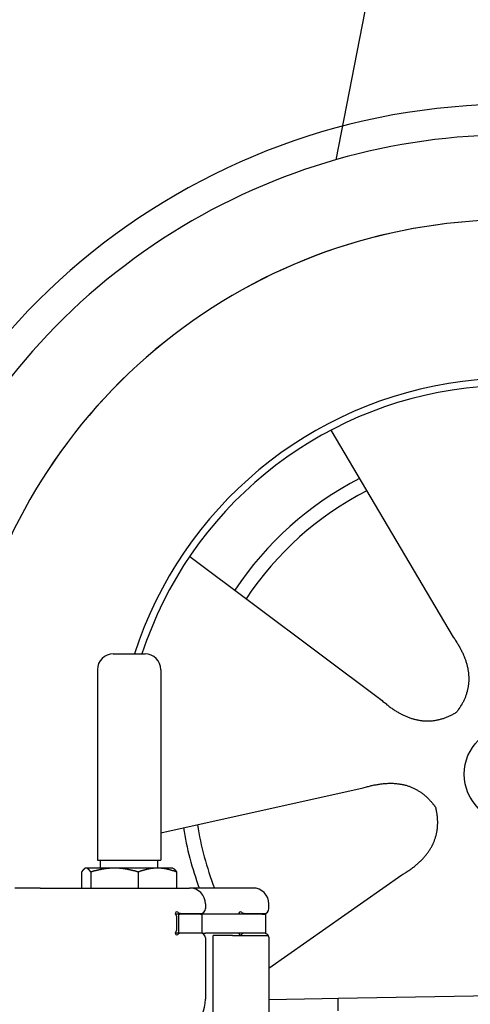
# Model space of a CAD drawing. Extents: x 562 to 7231, y 5467 to 12326.
# Tile 56 of 65: x 4451 to 4734, y 10479 to 11100. Entities that reach past the tile are written whole.
import ezdxf

# ---------------------------------------------------------------- set-up
doc = ezdxf.new("R2010")
doc.units = 0
doc.layers.get('0').update_dxf_attribs({"linetype": 'CONTINUOUS'})
doc.layers.add('CAR', color=10, linetype='CONTINUOUS')

msp = doc.modelspace()

# ---------------------------------------------------------------- linework, layer by layer
for p, q in [((4509.567, 10699.979), (4529.567, 10699.979)), ((4499.567, 10689.979), (4499.567, 10569.979)), ((4539.567, 10689.979), (4539.567, 10569.979)), ((4499.567, 10569.979), (4539.567, 10569.979)), ((4501.567, 10564.979), (4501.567, 10569.979)), ((4537.567, 10564.979), (4537.567, 10569.979)), ((4489.65, 10562.523), (4489.65, 10552.479)), ((4492.067, 10564.979), (4491.606, 10564.713)), ((4492.52, 10564.979), (4492.067, 10564.979)), ((4510.348, 10564.979), (4492.52, 10564.979)), ((4495.389, 10562.523), (4495.389, 10552.479)), ((4537.395, 10564.979), (4510.348, 10564.979)), ((4525.306, 10562.523), (4525.306, 10552.479)), ((4547.067, 10564.979), (4537.395, 10564.979)), ((4547.067, 10564.979), (4547.527, 10564.713)), ((4549.483, 10562.523), (4549.483, 10552.479)), ((4463.567, 10552.479), (4447.567, 10552.479)), ((4463.567, 10552.479), (4557.567, 10552.479)), ((4597.567, 10552.479), (4557.567, 10552.479)), ((4567.567, 10542.479), (4567.567, 10539.479)), ((4607.567, 10539.479), (4607.567, 10542.479)), ((4552.212, 10536.479), (4564.567, 10536.479)), ((4592.212, 10536.479), (4604.567, 10536.479)), ((4550.567, 10535.979), (4548.701, 10535.979)), ((4549.567, 10526.625), (4549.567, 10533.833)), ((4550.567, 10535.979), (4551.567, 10535.979)), ((4550.567, 10535.979), (4550.567, 10523.979)), ((4564.567, 10535.979), (4551.567, 10535.979)), ((4564.567, 10535.979), (4565.567, 10535.979)), ((4567.737, 10535.979), (4565.567, 10535.979)), ((4565.567, 10523.979), (4565.567, 10535.979)), ((4603.396, 10535.979), (4567.737, 10535.979)), ((4603.396, 10535.979), (4605.567, 10535.979)), ((4605.567, 10523.979), (4605.567, 10535.979)), ((4548.681, 10523.979), (4548.567, 10523.979)), ((4550.567, 10523.979), (4548.681, 10523.979)), ((4551.567, 10523.979), (4550.567, 10523.979)), ((4552.212, 10523.979), (4551.567, 10523.979)), ((4564.567, 10523.979), (4552.212, 10523.979)), ((4565.567, 10523.979), (4564.567, 10523.979)), ((4565.567, 10523.979), (4567.737, 10523.979)), ((4603.396, 10523.979), (4567.737, 10523.979)), ((4605.567, 10523.979), (4603.396, 10523.979)), ((4567.567, 10520.979), (4567.567, 10482.479)), ((4572.567, 10443.897), (4572.567, 10522.479)), ((4584.567, 10522.479), (4572.567, 10522.479)), ((4584.567, 10522.479), (4606.567, 10522.479)), ((4607.567, 10521.479), (4607.567, 10399.537)), ((4651.048, 10483.011), (6015.84, 10506.834)), ((4607.567, 10482.252), (4641.049, 10482.837)), ((4641.049, 10482.837), (4651.048, 10483.011)), ((4651.187, 10475.012), (4651.048, 10483.011))]:
    msp.add_line(p, q)
for points in [[(4492.52, 10565, 0), (4492.49, 10565, 0), (4492.46, 10565, 0), (4492.43, 10565, 0), (4492.4, 10565, 0), (4492.37, 10565, 0), (4492.35, 10565, 0), (4492.32, 10565, 0), (4492.29, 10565, 0), (4492.26, 10565, 0), (4492.23, 10565, 0), (4492.2, 10564.9, 0), (4492.17, 10564.9, 0), (4492.14, 10564.9, 0), (4492.11, 10564.9, 0), (4492.08, 10564.9, 0), (4492.06, 10564.9, 0), (4492.03, 10564.9, 0), (4492, 10564.9, 0), (4491.97, 10564.9, 0), (4491.94, 10564.9, 0), (4491.91, 10564.9, 0), (4491.88, 10564.8, 0), (4491.85, 10564.8, 0), (4491.82, 10564.8, 0), (4491.8, 10564.8, 0), (4491.77, 10564.8, 0), (4491.74, 10564.8, 0), (4491.71, 10564.8, 0), (4491.68, 10564.8, 0), (4491.65, 10564.7, 0), (4491.62, 10564.7, 0), (4491.59, 10564.7, 0), (4491.56, 10564.7, 0), (4491.53, 10564.7, 0), (4491.5, 10564.7, 0), (4491.48, 10564.6, 0), (4491.45, 10564.6, 0), (4491.42, 10564.6, 0), (4491.39, 10564.6, 0), (4491.36, 10564.6, 0), (4491.33, 10564.5, 0), (4491.3, 10564.5, 0), (4491.27, 10564.5, 0), (4491.24, 10564.5, 0), (4491.21, 10564.4, 0), (4491.18, 10564.4, 0), (4491.15, 10564.4, 0), (4491.12, 10564.4, 0), (4491.09, 10564.3, 0), (4491.06, 10564.3, 0), (4491.03, 10564.3, 0), (4491, 10564.3, 0), (4490.97, 10564.2, 0), (4490.94, 10564.2, 0), (4490.91, 10564.2, 0), (4490.88, 10564.1, 0), (4490.85, 10564.1, 0), (4490.82, 10564.1, 0), (4490.79, 10564, 0), (4490.76, 10564, 0), (4490.73, 10564, 0), (4490.7, 10564, 0), (4490.67, 10563.9, 0), (4490.64, 10563.9, 0), (4490.61, 10563.8, 0), (4490.58, 10563.8, 0), (4490.55, 10563.8, 0), (4490.52, 10563.7, 0), (4490.49, 10563.7, 0), (4490.46, 10563.7, 0), (4490.42, 10563.6, 0), (4490.39, 10563.6, 0), (4490.36, 10563.5, 0), (4490.33, 10563.5, 0), (4490.3, 10563.5, 0), (4490.27, 10563.4, 0), (4490.24, 10563.4, 0), (4490.2, 10563.3, 0), (4490.17, 10563.3, 0), (4490.14, 10563.3, 0), (4490.11, 10563.2, 0), (4490.08, 10563.2, 0), (4490.04, 10563.1, 0), (4490.01, 10563.1, 0), (4489.98, 10563, 0), (4489.95, 10563, 0), (4489.91, 10562.9, 0), (4489.88, 10562.9, 0), (4489.85, 10562.8, 0), (4489.82, 10562.8, 0), (4489.78, 10562.7, 0), (4489.75, 10562.7, 0), (4489.72, 10562.6, 0), (4489.68, 10562.6, 0), (4489.65, 10562.5, 0)], [(4495.39, 10562.5, 0), (4495.36, 10562.6, 0), (4495.32, 10562.6, 0), (4495.29, 10562.7, 0), (4495.26, 10562.7, 0), (4495.22, 10562.8, 0), (4495.19, 10562.8, 0), (4495.16, 10562.9, 0), (4495.12, 10562.9, 0), (4495.09, 10563, 0), (4495.06, 10563, 0), (4495.03, 10563.1, 0), (4494.99, 10563.1, 0), (4494.96, 10563.2, 0), (4494.93, 10563.2, 0), (4494.9, 10563.3, 0), (4494.87, 10563.3, 0), (4494.83, 10563.3, 0), (4494.8, 10563.4, 0), (4494.77, 10563.4, 0), (4494.74, 10563.5, 0), (4494.71, 10563.5, 0), (4494.68, 10563.5, 0), (4494.65, 10563.6, 0), (4494.61, 10563.6, 0), (4494.58, 10563.7, 0), (4494.55, 10563.7, 0), (4494.52, 10563.7, 0), (4494.49, 10563.8, 0), (4494.46, 10563.8, 0), (4494.43, 10563.8, 0), (4494.4, 10563.9, 0), (4494.37, 10563.9, 0), (4494.34, 10564, 0), (4494.31, 10564, 0), (4494.28, 10564, 0), (4494.25, 10564, 0), (4494.22, 10564.1, 0), (4494.19, 10564.1, 0), (4494.16, 10564.1, 0), (4494.13, 10564.2, 0), (4494.1, 10564.2, 0), (4494.07, 10564.2, 0), (4494.04, 10564.3, 0), (4494.01, 10564.3, 0), (4493.98, 10564.3, 0), (4493.95, 10564.3, 0), (4493.92, 10564.4, 0), (4493.89, 10564.4, 0), (4493.86, 10564.4, 0), (4493.83, 10564.4, 0), (4493.8, 10564.5, 0), (4493.77, 10564.5, 0), (4493.74, 10564.5, 0), (4493.71, 10564.5, 0), (4493.68, 10564.6, 0), (4493.65, 10564.6, 0), (4493.62, 10564.6, 0), (4493.59, 10564.6, 0), (4493.56, 10564.6, 0), (4493.53, 10564.7, 0), (4493.51, 10564.7, 0), (4493.48, 10564.7, 0), (4493.45, 10564.7, 0), (4493.42, 10564.7, 0), (4493.39, 10564.7, 0), (4493.36, 10564.8, 0), (4493.33, 10564.8, 0), (4493.3, 10564.8, 0), (4493.27, 10564.8, 0), (4493.24, 10564.8, 0), (4493.21, 10564.8, 0), (4493.19, 10564.8, 0), (4493.16, 10564.8, 0), (4493.13, 10564.9, 0), (4493.1, 10564.9, 0), (4493.07, 10564.9, 0), (4493.04, 10564.9, 0), (4493.01, 10564.9, 0), (4492.98, 10564.9, 0), (4492.95, 10564.9, 0), (4492.93, 10564.9, 0), (4492.9, 10564.9, 0), (4492.87, 10564.9, 0), (4492.84, 10564.9, 0), (4492.81, 10565, 0), (4492.78, 10565, 0), (4492.75, 10565, 0), (4492.72, 10565, 0), (4492.69, 10565, 0), (4492.66, 10565, 0), (4492.64, 10565, 0), (4492.61, 10565, 0), (4492.58, 10565, 0), (4492.55, 10565, 0), (4492.52, 10565, 0)], [(4510.35, 10565, 0), (4510.2, 10565, 0), (4510.04, 10565, 0), (4509.89, 10565, 0), (4509.74, 10565, 0), (4509.59, 10565, 0), (4509.44, 10565, 0), (4509.29, 10565, 0), (4509.14, 10565, 0), (4508.99, 10565, 0), (4508.84, 10565, 0), (4508.68, 10564.9, 0), (4508.53, 10564.9, 0), (4508.38, 10564.9, 0), (4508.23, 10564.9, 0), (4508.08, 10564.9, 0), (4507.93, 10564.9, 0), (4507.78, 10564.9, 0), (4507.63, 10564.9, 0), (4507.48, 10564.9, 0), (4507.33, 10564.9, 0), (4507.18, 10564.9, 0), (4507.03, 10564.8, 0), (4506.87, 10564.8, 0), (4506.72, 10564.8, 0), (4506.57, 10564.8, 0), (4506.42, 10564.8, 0), (4506.27, 10564.8, 0), (4506.12, 10564.8, 0), (4505.97, 10564.8, 0), (4505.82, 10564.7, 0), (4505.66, 10564.7, 0), (4505.51, 10564.7, 0), (4505.36, 10564.7, 0), (4505.21, 10564.7, 0), (4505.06, 10564.7, 0), (4504.91, 10564.6, 0), (4504.75, 10564.6, 0), (4504.6, 10564.6, 0), (4504.45, 10564.6, 0), (4504.29, 10564.6, 0), (4504.14, 10564.5, 0), (4503.99, 10564.5, 0), (4503.84, 10564.5, 0), (4503.68, 10564.5, 0), (4503.53, 10564.4, 0), (4503.37, 10564.4, 0), (4503.22, 10564.4, 0), (4503.06, 10564.4, 0), (4502.91, 10564.3, 0), (4502.75, 10564.3, 0), (4502.6, 10564.3, 0), (4502.44, 10564.3, 0), (4502.29, 10564.2, 0), (4502.13, 10564.2, 0), (4501.98, 10564.2, 0), (4501.82, 10564.1, 0), (4501.66, 10564.1, 0), (4501.5, 10564.1, 0), (4501.35, 10564, 0), (4501.19, 10564, 0), (4501.03, 10564, 0), (4500.87, 10564, 0), (4500.71, 10563.9, 0), (4500.55, 10563.9, 0), (4500.39, 10563.8, 0), (4500.23, 10563.8, 0), (4500.07, 10563.8, 0), (4499.91, 10563.7, 0), (4499.75, 10563.7, 0), (4499.59, 10563.7, 0), (4499.43, 10563.6, 0), (4499.27, 10563.6, 0), (4499.1, 10563.5, 0), (4498.94, 10563.5, 0), (4498.78, 10563.5, 0), (4498.61, 10563.4, 0), (4498.45, 10563.4, 0), (4498.28, 10563.3, 0), (4498.12, 10563.3, 0), (4497.95, 10563.3, 0), (4497.78, 10563.2, 0), (4497.62, 10563.2, 0), (4497.45, 10563.1, 0), (4497.28, 10563.1, 0), (4497.11, 10563, 0), (4496.94, 10563, 0), (4496.77, 10562.9, 0), (4496.6, 10562.9, 0), (4496.43, 10562.8, 0), (4496.26, 10562.8, 0), (4496.08, 10562.7, 0), (4495.91, 10562.7, 0), (4495.74, 10562.6, 0), (4495.56, 10562.6, 0), (4495.39, 10562.5, 0)], [(4525.31, 10562.5, 0), (4525.13, 10562.6, 0), (4524.96, 10562.6, 0), (4524.78, 10562.7, 0), (4524.61, 10562.7, 0), (4524.44, 10562.8, 0), (4524.27, 10562.8, 0), (4524.1, 10562.9, 0), (4523.92, 10562.9, 0), (4523.75, 10563, 0), (4523.59, 10563, 0), (4523.42, 10563.1, 0), (4523.25, 10563.1, 0), (4523.08, 10563.2, 0), (4522.91, 10563.2, 0), (4522.75, 10563.3, 0), (4522.58, 10563.3, 0), (4522.41, 10563.3, 0), (4522.25, 10563.4, 0), (4522.08, 10563.4, 0), (4521.92, 10563.5, 0), (4521.76, 10563.5, 0), (4521.59, 10563.5, 0), (4521.43, 10563.6, 0), (4521.27, 10563.6, 0), (4521.11, 10563.7, 0), (4520.94, 10563.7, 0), (4520.78, 10563.7, 0), (4520.62, 10563.8, 0), (4520.46, 10563.8, 0), (4520.3, 10563.8, 0), (4520.14, 10563.9, 0), (4519.98, 10563.9, 0), (4519.82, 10564, 0), (4519.66, 10564, 0), (4519.51, 10564, 0), (4519.35, 10564, 0), (4519.19, 10564.1, 0), (4519.03, 10564.1, 0), (4518.88, 10564.1, 0), (4518.72, 10564.2, 0), (4518.56, 10564.2, 0), (4518.41, 10564.2, 0), (4518.25, 10564.3, 0), (4518.1, 10564.3, 0), (4517.94, 10564.3, 0), (4517.79, 10564.3, 0), (4517.63, 10564.4, 0), (4517.48, 10564.4, 0), (4517.32, 10564.4, 0), (4517.17, 10564.4, 0), (4517.01, 10564.5, 0), (4516.86, 10564.5, 0), (4516.71, 10564.5, 0), (4516.55, 10564.5, 0), (4516.4, 10564.6, 0), (4516.25, 10564.6, 0), (4516.1, 10564.6, 0), (4515.94, 10564.6, 0), (4515.79, 10564.6, 0), (4515.64, 10564.7, 0), (4515.49, 10564.7, 0), (4515.33, 10564.7, 0), (4515.18, 10564.7, 0), (4515.03, 10564.7, 0), (4514.88, 10564.7, 0), (4514.73, 10564.8, 0), (4514.58, 10564.8, 0), (4514.42, 10564.8, 0), (4514.27, 10564.8, 0), (4514.12, 10564.8, 0), (4513.97, 10564.8, 0), (4513.82, 10564.8, 0), (4513.67, 10564.8, 0), (4513.52, 10564.9, 0), (4513.37, 10564.9, 0), (4513.22, 10564.9, 0), (4513.07, 10564.9, 0), (4512.92, 10564.9, 0), (4512.76, 10564.9, 0), (4512.61, 10564.9, 0), (4512.46, 10564.9, 0), (4512.31, 10564.9, 0), (4512.16, 10564.9, 0), (4512.01, 10564.9, 0), (4511.86, 10565, 0), (4511.71, 10565, 0), (4511.56, 10565, 0), (4511.41, 10565, 0), (4511.26, 10565, 0), (4511.1, 10565, 0), (4510.95, 10565, 0), (4510.8, 10565, 0), (4510.65, 10565, 0), (4510.5, 10565, 0), (4510.35, 10565, 0)], [(4537.39, 10565, 0), (4537.27, 10565, 0), (4537.15, 10565, 0), (4537.03, 10565, 0), (4536.91, 10565, 0), (4536.78, 10565, 0), (4536.66, 10565, 0), (4536.54, 10565, 0), (4536.42, 10565, 0), (4536.29, 10565, 0), (4536.17, 10565, 0), (4536.05, 10564.9, 0), (4535.93, 10564.9, 0), (4535.81, 10564.9, 0), (4535.69, 10564.9, 0), (4535.56, 10564.9, 0), (4535.44, 10564.9, 0), (4535.32, 10564.9, 0), (4535.2, 10564.9, 0), (4535.08, 10564.9, 0), (4534.95, 10564.9, 0), (4534.83, 10564.9, 0), (4534.71, 10564.8, 0), (4534.59, 10564.8, 0), (4534.47, 10564.8, 0), (4534.34, 10564.8, 0), (4534.22, 10564.8, 0), (4534.1, 10564.8, 0), (4533.98, 10564.8, 0), (4533.86, 10564.8, 0), (4533.73, 10564.7, 0), (4533.61, 10564.7, 0), (4533.49, 10564.7, 0), (4533.37, 10564.7, 0), (4533.24, 10564.7, 0), (4533.12, 10564.7, 0), (4533, 10564.6, 0), (4532.87, 10564.6, 0), (4532.75, 10564.6, 0), (4532.63, 10564.6, 0), (4532.5, 10564.6, 0), (4532.38, 10564.5, 0), (4532.26, 10564.5, 0), (4532.13, 10564.5, 0), (4532.01, 10564.5, 0), (4531.88, 10564.4, 0), (4531.76, 10564.4, 0), (4531.63, 10564.4, 0), (4531.51, 10564.4, 0), (4531.38, 10564.3, 0), (4531.26, 10564.3, 0), (4531.13, 10564.3, 0), (4531.01, 10564.3, 0), (4530.88, 10564.2, 0), (4530.76, 10564.2, 0), (4530.63, 10564.2, 0), (4530.5, 10564.1, 0), (4530.38, 10564.1, 0), (4530.25, 10564.1, 0), (4530.12, 10564, 0), (4529.99, 10564, 0), (4529.87, 10564, 0), (4529.74, 10564, 0), (4529.61, 10563.9, 0), (4529.48, 10563.9, 0), (4529.35, 10563.8, 0), (4529.22, 10563.8, 0), (4529.09, 10563.8, 0), (4528.96, 10563.7, 0), (4528.83, 10563.7, 0), (4528.7, 10563.7, 0), (4528.57, 10563.6, 0), (4528.44, 10563.6, 0), (4528.31, 10563.5, 0), (4528.18, 10563.5, 0), (4528.04, 10563.5, 0), (4527.91, 10563.4, 0), (4527.78, 10563.4, 0), (4527.64, 10563.3, 0), (4527.51, 10563.3, 0), (4527.37, 10563.3, 0), (4527.24, 10563.2, 0), (4527.1, 10563.2, 0), (4526.97, 10563.1, 0), (4526.83, 10563.1, 0), (4526.7, 10563, 0), (4526.56, 10563, 0), (4526.42, 10562.9, 0), (4526.28, 10562.9, 0), (4526.15, 10562.8, 0), (4526.01, 10562.8, 0), (4525.87, 10562.7, 0), (4525.73, 10562.7, 0), (4525.59, 10562.6, 0), (4525.45, 10562.6, 0), (4525.31, 10562.5, 0)], [(4549.48, 10562.5, 0), (4549.34, 10562.6, 0), (4549.2, 10562.6, 0), (4549.06, 10562.7, 0), (4548.92, 10562.7, 0), (4548.78, 10562.8, 0), (4548.64, 10562.8, 0), (4548.5, 10562.9, 0), (4548.37, 10562.9, 0), (4548.23, 10563, 0), (4548.09, 10563, 0), (4547.96, 10563.1, 0), (4547.82, 10563.1, 0), (4547.68, 10563.2, 0), (4547.55, 10563.2, 0), (4547.41, 10563.3, 0), (4547.28, 10563.3, 0), (4547.15, 10563.3, 0), (4547.01, 10563.4, 0), (4546.88, 10563.4, 0), (4546.75, 10563.5, 0), (4546.61, 10563.5, 0), (4546.48, 10563.5, 0), (4546.35, 10563.6, 0), (4546.22, 10563.6, 0), (4546.09, 10563.7, 0), (4545.96, 10563.7, 0), (4545.83, 10563.7, 0), (4545.7, 10563.8, 0), (4545.57, 10563.8, 0), (4545.44, 10563.8, 0), (4545.31, 10563.9, 0), (4545.18, 10563.9, 0), (4545.05, 10564, 0), (4544.92, 10564, 0), (4544.8, 10564, 0), (4544.67, 10564, 0), (4544.54, 10564.1, 0), (4544.41, 10564.1, 0), (4544.29, 10564.1, 0), (4544.16, 10564.2, 0), (4544.03, 10564.2, 0), (4543.91, 10564.2, 0), (4543.78, 10564.3, 0), (4543.66, 10564.3, 0), (4543.53, 10564.3, 0), (4543.41, 10564.3, 0), (4543.28, 10564.4, 0), (4543.16, 10564.4, 0), (4543.03, 10564.4, 0), (4542.91, 10564.4, 0), (4542.78, 10564.5, 0), (4542.66, 10564.5, 0), (4542.53, 10564.5, 0), (4542.41, 10564.5, 0), (4542.29, 10564.6, 0), (4542.16, 10564.6, 0), (4542.04, 10564.6, 0), (4541.92, 10564.6, 0), (4541.79, 10564.6, 0), (4541.67, 10564.7, 0), (4541.55, 10564.7, 0), (4541.42, 10564.7, 0), (4541.3, 10564.7, 0), (4541.18, 10564.7, 0), (4541.06, 10564.7, 0), (4540.93, 10564.8, 0), (4540.81, 10564.8, 0), (4540.69, 10564.8, 0), (4540.57, 10564.8, 0), (4540.45, 10564.8, 0), (4540.32, 10564.8, 0), (4540.2, 10564.8, 0), (4540.08, 10564.8, 0), (4539.96, 10564.9, 0), (4539.84, 10564.9, 0), (4539.71, 10564.9, 0), (4539.59, 10564.9, 0), (4539.47, 10564.9, 0), (4539.35, 10564.9, 0), (4539.23, 10564.9, 0), (4539.1, 10564.9, 0), (4538.98, 10564.9, 0), (4538.86, 10564.9, 0), (4538.74, 10564.9, 0), (4538.62, 10565, 0), (4538.49, 10565, 0), (4538.37, 10565, 0), (4538.25, 10565, 0), (4538.13, 10565, 0), (4538.01, 10565, 0), (4537.88, 10565, 0), (4537.76, 10565, 0), (4537.64, 10565, 0), (4537.52, 10565, 0), (4537.39, 10565, 0)], [(4547.53, 10564.7, 0), (4547.55, 10564.7, 0), (4547.57, 10564.7, 0), (4547.59, 10564.7, 0), (4547.61, 10564.7, 0), (4547.62, 10564.7, 0), (4547.64, 10564.6, 0), (4547.66, 10564.6, 0), (4547.68, 10564.6, 0), (4547.7, 10564.6, 0), (4547.72, 10564.6, 0), (4547.74, 10564.6, 0), (4547.76, 10564.6, 0), (4547.78, 10564.5, 0), (4547.8, 10564.5, 0), (4547.82, 10564.5, 0), (4547.84, 10564.5, 0), (4547.86, 10564.5, 0), (4547.88, 10564.5, 0), (4547.9, 10564.5, 0), (4547.92, 10564.4, 0), (4547.94, 10564.4, 0), (4547.96, 10564.4, 0), (4547.98, 10564.4, 0), (4548, 10564.4, 0), (4548.02, 10564.4, 0), (4548.04, 10564.3, 0), (4548.06, 10564.3, 0), (4548.08, 10564.3, 0), (4548.1, 10564.3, 0), (4548.12, 10564.3, 0), (4548.14, 10564.3, 0), (4548.16, 10564.2, 0), (4548.18, 10564.2, 0), (4548.2, 10564.2, 0), (4548.22, 10564.2, 0), (4548.24, 10564.2, 0), (4548.26, 10564.1, 0), (4548.28, 10564.1, 0), (4548.3, 10564.1, 0), (4548.32, 10564.1, 0), (4548.34, 10564.1, 0), (4548.36, 10564, 0), (4548.38, 10564, 0), (4548.4, 10564, 0), (4548.42, 10564, 0), (4548.44, 10563.9, 0), (4548.46, 10563.9, 0), (4548.48, 10563.9, 0), (4548.5, 10563.9, 0), (4548.52, 10563.9, 0), (4548.54, 10563.8, 0), (4548.56, 10563.8, 0), (4548.58, 10563.8, 0), (4548.6, 10563.8, 0), (4548.62, 10563.7, 0), (4548.64, 10563.7, 0), (4548.67, 10563.7, 0), (4548.69, 10563.7, 0), (4548.71, 10563.6, 0), (4548.73, 10563.6, 0), (4548.75, 10563.6, 0), (4548.77, 10563.6, 0), (4548.79, 10563.5, 0), (4548.81, 10563.5, 0), (4548.83, 10563.5, 0), (4548.85, 10563.4, 0), (4548.87, 10563.4, 0), (4548.9, 10563.4, 0), (4548.92, 10563.4, 0), (4548.94, 10563.3, 0), (4548.96, 10563.3, 0), (4548.98, 10563.3, 0), (4549, 10563.2, 0), (4549.02, 10563.2, 0), (4549.04, 10563.2, 0), (4549.07, 10563.2, 0), (4549.09, 10563.1, 0), (4549.11, 10563.1, 0), (4549.13, 10563.1, 0), (4549.15, 10563, 0), (4549.17, 10563, 0), (4549.2, 10563, 0), (4549.22, 10562.9, 0), (4549.24, 10562.9, 0), (4549.26, 10562.9, 0), (4549.28, 10562.8, 0), (4549.31, 10562.8, 0), (4549.33, 10562.8, 0), (4549.35, 10562.7, 0), (4549.37, 10562.7, 0), (4549.39, 10562.7, 0), (4549.42, 10562.6, 0), (4549.44, 10562.6, 0), (4549.46, 10562.6, 0), (4549.48, 10562.5, 0)]]:
    msp.add_polyline3d(points)
for centre, radius, start, end in [((4509.567, 10689.979), 10, 90, 180), ((4529.567, 10689.979), 10, 0, 90), ((4557.567, 10542.479), 10, 0, 90), ((4597.567, 10542.479), 10, 0, 90), ((4549.567, 10536.479), 1, 48.590378, 221.409622), ((4552.212, 10539.479), 3, 228.590378, 270), ((4564.567, 10539.479), 3, 270, 0), ((4589.567, 10536.479), 1, 48.590378, 210), ((4592.212, 10539.479), 3, 228.590378, 270), ((4604.567, 10539.479), 3, 270, 0), ((4546.567, 10533.833), 3, 0, 41.409622), ((4549.567, 10523.979), 1, 138.590378, 311.409622), ((4546.567, 10526.625), 3, 318.590378, 0), ((4552.212, 10520.979), 3, 90, 131.409622), ((4564.567, 10520.979), 3, 0, 90), ((4589.567, 10523.979), 1, 180, 311.409622), ((4592.212, 10520.979), 3, 90, 131.409622), ((4604.567, 10520.979), 3, 22.00087, 90), ((4606.567, 10521.479), 1, 0, 90), ((4542.567, 10482.479), 25, 270, 0)]:
    msp.add_arc(centre, radius, start, end)
at = {"layer": 'CAR'}
for p, q in [((4703.287, 11286.612), (4649.702, 11011.411)), ((4646.619, 10841.042), (4723.55, 10710.623)), ((4557.699, 10761.452), (4678.827, 10670.593)), ((4539.567, 10587.299), (4666.974, 10615.627)), ((4607.567, 10501.87), (4691.224, 10560.723))]:
    msp.add_line(p, q, dxfattribs=at)
for points in [[(4723.55, 10710.6, 0), (4723.94, 10710.1, 0), (4724.31, 10709.5, 0), (4724.68, 10709, 0), (4725.05, 10708.4, 0), (4725.4, 10707.9, 0), (4725.75, 10707.3, 0), (4726.09, 10706.8, 0), (4726.42, 10706.3, 0), (4726.74, 10705.7, 0), (4727.06, 10705.2, 0), (4727.37, 10704.6, 0), (4727.67, 10704.1, 0), (4727.96, 10703.6, 0), (4728.24, 10703, 0), (4728.52, 10702.5, 0), (4728.79, 10702, 0), (4729.05, 10701.4, 0), (4729.31, 10700.9, 0), (4729.55, 10700.4, 0), (4729.79, 10699.9, 0), (4730.02, 10699.3, 0), (4730.25, 10698.8, 0), (4730.46, 10698.3, 0), (4730.67, 10697.8, 0), (4730.87, 10697.2, 0), (4731.06, 10696.7, 0), (4731.24, 10696.2, 0), (4731.42, 10695.7, 0), (4731.59, 10695.2, 0), (4731.75, 10694.6, 0), (4731.91, 10694.1, 0), (4732.05, 10693.6, 0), (4732.19, 10693.1, 0), (4732.32, 10692.6, 0), (4732.44, 10692.1, 0), (4732.56, 10691.6, 0), (4732.66, 10691, 0), (4732.76, 10690.5, 0), (4732.86, 10690, 0), (4732.94, 10689.5, 0), (4733.02, 10689, 0), (4733.08, 10688.5, 0), (4733.15, 10688, 0), (4733.2, 10687.5, 0), (4733.24, 10687, 0), (4733.28, 10686.5, 0), (4733.31, 10686, 0), (4733.33, 10685.5, 0), (4733.35, 10685, 0), (4733.35, 10684.5, 0), (4733.35, 10684, 0), (4733.34, 10683.5, 0), (4733.33, 10683, 0), (4733.3, 10682.5, 0), (4733.27, 10682, 0), (4733.23, 10681.6, 0), (4733.18, 10681.1, 0), (4733.13, 10680.6, 0), (4733.07, 10680.1, 0), (4733, 10679.6, 0), (4732.92, 10679.1, 0), (4732.83, 10678.6, 0), (4732.74, 10678.2, 0), (4732.64, 10677.7, 0), (4732.53, 10677.2, 0), (4732.41, 10676.7, 0), (4732.28, 10676.2, 0), (4732.15, 10675.8, 0), (4732.01, 10675.3, 0), (4731.86, 10674.8, 0), (4731.71, 10674.3, 0), (4731.54, 10673.9, 0), (4731.37, 10673.4, 0), (4731.19, 10672.9, 0), (4731.01, 10672.4, 0), (4730.81, 10672, 0), (4730.61, 10671.5, 0), (4730.4, 10671, 0), (4730.18, 10670.6, 0), (4729.96, 10670.1, 0), (4729.72, 10669.7, 0), (4729.48, 10669.2, 0), (4729.24, 10668.7, 0), (4728.98, 10668.3, 0), (4728.72, 10667.8, 0), (4728.44, 10667.4, 0), (4728.16, 10666.9, 0), (4727.88, 10666.4, 0), (4727.58, 10666, 0), (4727.28, 10665.5, 0), (4726.97, 10665.1, 0), (4726.65, 10664.6, 0), (4726.33, 10664.2, 0), (4725.99, 10663.7, 0), (4725.65, 10663.3, 0)], [(4678.83, 10670.6, 0), (4679.33, 10670.1, 0), (4679.83, 10669.7, 0), (4680.33, 10669.3, 0), (4680.84, 10668.9, 0), (4681.34, 10668.5, 0), (4681.84, 10668, 0), (4682.34, 10667.7, 0), (4682.84, 10667.3, 0), (4683.34, 10666.9, 0), (4683.84, 10666.5, 0), (4684.34, 10666.1, 0), (4684.84, 10665.8, 0), (4685.34, 10665.4, 0), (4685.84, 10665.1, 0), (4686.34, 10664.8, 0), (4686.84, 10664.4, 0), (4687.34, 10664.1, 0), (4687.84, 10663.8, 0), (4688.34, 10663.5, 0), (4688.84, 10663.2, 0), (4689.34, 10662.9, 0), (4689.83, 10662.6, 0), (4690.33, 10662.4, 0), (4690.83, 10662.1, 0), (4691.33, 10661.8, 0), (4691.82, 10661.6, 0), (4692.32, 10661.4, 0), (4692.82, 10661.1, 0), (4693.32, 10660.9, 0), (4693.81, 10660.7, 0), (4694.31, 10660.5, 0), (4694.8, 10660.3, 0), (4695.3, 10660.1, 0), (4695.8, 10659.9, 0), (4696.29, 10659.7, 0), (4696.79, 10659.5, 0), (4697.28, 10659.4, 0), (4697.78, 10659.2, 0), (4698.27, 10659.1, 0), (4698.77, 10658.9, 0), (4699.26, 10658.8, 0), (4699.75, 10658.7, 0), (4700.25, 10658.6, 0), (4700.74, 10658.5, 0), (4701.24, 10658.4, 0), (4701.73, 10658.3, 0), (4702.22, 10658.2, 0), (4702.71, 10658.1, 0), (4703.21, 10658, 0), (4703.7, 10658, 0), (4704.19, 10657.9, 0), (4704.68, 10657.9, 0), (4705.18, 10657.8, 0), (4705.67, 10657.8, 0), (4706.16, 10657.8, 0), (4706.65, 10657.8, 0), (4707.14, 10657.8, 0), (4707.63, 10657.8, 0), (4708.12, 10657.8, 0), (4708.61, 10657.8, 0), (4709.1, 10657.8, 0), (4709.59, 10657.8, 0), (4710.08, 10657.9, 0), (4710.57, 10657.9, 0), (4711.06, 10658, 0), (4711.55, 10658, 0), (4712.04, 10658.1, 0), (4712.53, 10658.2, 0), (4713.02, 10658.3, 0), (4713.51, 10658.4, 0), (4713.99, 10658.5, 0), (4714.48, 10658.6, 0), (4714.97, 10658.7, 0), (4715.46, 10658.8, 0), (4715.95, 10659, 0), (4716.43, 10659.1, 0), (4716.92, 10659.3, 0), (4717.41, 10659.4, 0), (4717.89, 10659.6, 0), (4718.38, 10659.8, 0), (4718.87, 10659.9, 0), (4719.35, 10660.1, 0), (4719.84, 10660.3, 0), (4720.32, 10660.5, 0), (4720.81, 10660.7, 0), (4721.29, 10661, 0), (4721.78, 10661.2, 0), (4722.26, 10661.4, 0), (4722.75, 10661.7, 0), (4723.23, 10661.9, 0), (4723.72, 10662.2, 0), (4724.2, 10662.4, 0), (4724.68, 10662.7, 0), (4725.17, 10663, 0), (4725.65, 10663.3, 0)], [(4666.97, 10615.6, 0), (4667.61, 10615.8, 0), (4668.25, 10616, 0), (4668.89, 10616.2, 0), (4669.52, 10616.4, 0), (4670.14, 10616.5, 0), (4670.77, 10616.7, 0), (4671.39, 10616.9, 0), (4672, 10617, 0), (4672.62, 10617.1, 0), (4673.23, 10617.3, 0), (4673.83, 10617.4, 0), (4674.44, 10617.5, 0), (4675.04, 10617.6, 0), (4675.63, 10617.7, 0), (4676.23, 10617.8, 0), (4676.82, 10617.9, 0), (4677.4, 10618, 0), (4677.98, 10618.1, 0), (4678.56, 10618.2, 0), (4679.14, 10618.2, 0), (4679.71, 10618.3, 0), (4680.28, 10618.3, 0), (4680.85, 10618.4, 0), (4681.41, 10618.4, 0), (4681.97, 10618.4, 0), (4682.53, 10618.5, 0), (4683.08, 10618.5, 0), (4683.63, 10618.5, 0), (4684.17, 10618.5, 0), (4684.71, 10618.5, 0), (4685.25, 10618.5, 0), (4685.79, 10618.5, 0), (4686.32, 10618.4, 0), (4686.85, 10618.4, 0), (4687.37, 10618.3, 0), (4687.89, 10618.3, 0), (4688.41, 10618.2, 0), (4688.93, 10618.2, 0), (4689.44, 10618.1, 0), (4689.95, 10618, 0), (4690.45, 10618, 0), (4690.95, 10617.9, 0), (4691.45, 10617.8, 0), (4691.95, 10617.7, 0), (4692.44, 10617.5, 0), (4692.92, 10617.4, 0), (4693.41, 10617.3, 0), (4693.89, 10617.2, 0), (4694.37, 10617, 0), (4694.84, 10616.9, 0), (4695.31, 10616.7, 0), (4695.78, 10616.6, 0), (4696.24, 10616.4, 0), (4696.7, 10616.2, 0), (4697.16, 10616, 0), (4697.61, 10615.9, 0), (4698.06, 10615.7, 0), (4698.51, 10615.5, 0), (4698.95, 10615.2, 0), (4699.39, 10615, 0), (4699.83, 10614.8, 0), (4700.26, 10614.6, 0), (4700.69, 10614.3, 0), (4701.12, 10614.1, 0), (4701.54, 10613.8, 0), (4701.96, 10613.6, 0), (4702.38, 10613.3, 0), (4702.79, 10613, 0), (4703.2, 10612.8, 0), (4703.61, 10612.5, 0), (4704.01, 10612.2, 0), (4704.41, 10611.9, 0), (4704.8, 10611.6, 0), (4705.2, 10611.2, 0), (4705.58, 10610.9, 0), (4705.97, 10610.6, 0), (4706.35, 10610.3, 0), (4706.73, 10609.9, 0), (4707.11, 10609.6, 0), (4707.48, 10609.2, 0), (4707.85, 10608.8, 0), (4708.21, 10608.5, 0), (4708.57, 10608.1, 0), (4708.93, 10607.7, 0), (4709.29, 10607.3, 0), (4709.64, 10606.9, 0), (4709.99, 10606.5, 0), (4710.33, 10606.1, 0), (4710.67, 10605.7, 0), (4711.01, 10605.2, 0), (4711.35, 10604.8, 0), (4711.68, 10604.4, 0), (4712, 10603.9, 0), (4712.33, 10603.5, 0), (4712.65, 10603, 0)], [(4691.22, 10560.7, 0), (4691.8, 10561.1, 0), (4692.37, 10561.4, 0), (4692.93, 10561.8, 0), (4693.49, 10562.1, 0), (4694.04, 10562.4, 0), (4694.58, 10562.8, 0), (4695.11, 10563.2, 0), (4695.63, 10563.5, 0), (4696.15, 10563.9, 0), (4696.66, 10564.2, 0), (4697.16, 10564.6, 0), (4697.66, 10565, 0), (4698.14, 10565.3, 0), (4698.62, 10565.7, 0), (4699.1, 10566.1, 0), (4699.56, 10566.4, 0), (4700.02, 10566.8, 0), (4700.47, 10567.2, 0), (4700.91, 10567.6, 0), (4701.35, 10568, 0), (4701.78, 10568.3, 0), (4702.2, 10568.7, 0), (4702.61, 10569.1, 0), (4703.01, 10569.5, 0), (4703.41, 10569.9, 0), (4703.8, 10570.3, 0), (4704.18, 10570.7, 0), (4704.56, 10571.1, 0), (4704.93, 10571.5, 0), (4705.29, 10571.9, 0), (4705.64, 10572.3, 0), (4705.98, 10572.7, 0), (4706.32, 10573.1, 0), (4706.65, 10573.6, 0), (4706.98, 10574, 0), (4707.29, 10574.4, 0), (4707.6, 10574.8, 0), (4707.9, 10575.2, 0), (4708.19, 10575.7, 0), (4708.48, 10576.1, 0), (4708.76, 10576.5, 0), (4709.03, 10576.9, 0), (4709.29, 10577.4, 0), (4709.54, 10577.8, 0), (4709.79, 10578.3, 0), (4710.03, 10578.7, 0), (4710.27, 10579.1, 0), (4710.49, 10579.6, 0), (4710.71, 10580, 0), (4710.92, 10580.5, 0), (4711.12, 10580.9, 0), (4711.32, 10581.4, 0), (4711.51, 10581.8, 0), (4711.69, 10582.3, 0), (4711.86, 10582.8, 0), (4712.03, 10583.2, 0), (4712.18, 10583.7, 0), (4712.33, 10584.2, 0), (4712.48, 10584.6, 0), (4712.61, 10585.1, 0), (4712.74, 10585.6, 0), (4712.86, 10586, 0), (4712.98, 10586.5, 0), (4713.08, 10587, 0), (4713.18, 10587.5, 0), (4713.27, 10588, 0), (4713.35, 10588.5, 0), (4713.43, 10588.9, 0), (4713.5, 10589.4, 0), (4713.56, 10589.9, 0), (4713.61, 10590.4, 0), (4713.66, 10590.9, 0), (4713.7, 10591.4, 0), (4713.73, 10591.9, 0), (4713.75, 10592.4, 0), (4713.77, 10592.9, 0), (4713.78, 10593.4, 0), (4713.78, 10594, 0), (4713.77, 10594.5, 0), (4713.76, 10595, 0), (4713.74, 10595.5, 0), (4713.71, 10596, 0), (4713.67, 10596.6, 0), (4713.63, 10597.1, 0), (4713.58, 10597.6, 0), (4713.52, 10598.1, 0), (4713.45, 10598.7, 0), (4713.38, 10599.2, 0), (4713.3, 10599.7, 0), (4713.21, 10600.3, 0), (4713.11, 10600.8, 0), (4713.01, 10601.4, 0), (4712.9, 10601.9, 0), (4712.78, 10602.4, 0), (4712.65, 10603, 0)]]:
    msp.add_polyline3d(points, dxfattribs=at)
msp.add_circle((4760.637, 10624.19), 30.149, dxfattribs=at)
for centre, radius, start, end in [((4761.06, 10623.676), 422.698, 4.650408, 165.21264), ((4761.06, 10623.676), 403.409, 0.031542, 193.931162), ((4761.06, 10623.676), 350, 337.649562, 204.350425), ((4761.06, 10623.676), 350, 337.68758, 204.350425), ((4761.06, 10623.676), 250, 327.296489, 162.229183), ((4760.637, 10624.19), 245, 326.365049, 161.980365), ((4760.637, 10624.19), 209.639, 117.262002, 146.39945), ((4760.637, 10624.19), 200.649, 117.115177, 146.546276), ((4760.637, 10624.19), 200.649, 189.115177, 200.940263), ((4760.637, 10624.19), 209.639, 189.262002, 200.002937)]:
    msp.add_arc(centre, radius, start, end, dxfattribs=at)

doc.saveas('drawing.dxf')
